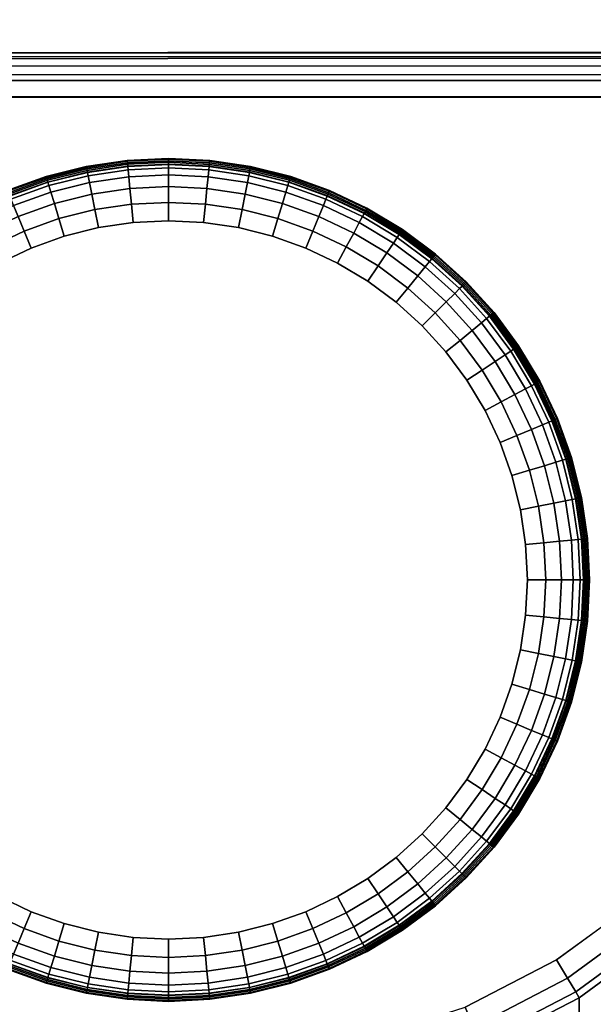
# Model space of a CAD drawing. Header units: inches. Extents: x -59 to 680, y -62 to 131.
# Tile 237 of 256: x 605.882 to 606.389, y 27.562 to 28.432. Entities that reach past the tile are written whole.
import ezdxf
from ezdxf.enums import TextEntityAlignment as Align

# ---------------------------------------------------------------- set-up
doc = ezdxf.new("R2010")
doc.units = ezdxf.units.IN
doc.header["$MEASUREMENT"] = 0
for name, color, linetype in [('A-FURN-3-COLLECTION-RUG-BOTTOM', 8, 'Continuous'), ('A-FURN-3-COLLECTION-RUG-SEC1', 9, 'Continuous'), ('A-FURN-3-COLLECTION-VOLAGE-TABLE-LEG', 253, 'Continuous'), ('A-FURN-3-COLLECTION-VOLAGE-TABLE-LEG-GLIDE', 251, 'Continuous'), ('A-FURN-3-COLLECTION-VOLAGE-TABLE-TOP-BOTTOM', 253, 'Continuous'), ('A-FURN-3-COLLECTION-VOLAGE-TABLE-TOP-EDGE', 252, 'Continuous'), ('A-FURN-3-COLLECTION-VOLAGE-TABLE-TOP-TOP', 253, 'Continuous'), ('A-FURN-HAWORTH-ATT', 7, 'Continuous')]:
    doc.layers.add(name, color=color, linetype=linetype)
doc.styles.get("Standard").update_dxf_attribs({"font": 'arial.ttf'})

# ---------------------------------------------------------------- blocks, each defined once
blk = doc.blocks.new('HCCS-VXTO-11-3D-3')
at = {"layer": 'A-FURN-3-COLLECTION-VOLAGE-TABLE-LEG'}
for points, invisible_edges in [([(22.3476, -8.53768, 0.1589), (22.3476, -7.29091, 0.1589), (22.49102, -7.28415, 0.15896), (22.491, -8.54399, 0.15901)], 1), ([(22.2053, -8.5228, 0.15864), (22.2053, -7.30579, 0.15864), (22.3476, -7.29091, 0.1589), (22.3476, -8.53768, 0.1589)], 5), ([(22.06407, -8.49987, 0.15824), (22.06408, -7.32873, 0.15824), (22.2053, -7.30579, 0.15864), (22.2053, -8.5228, 0.15864)], 5), ([(21.98581, -8.47773, 0.15785), (21.98117, -7.35209, 0.15783), (22.06408, -7.32873, 0.15824), (22.06407, -8.49987, 0.15824)], 5), ([(21.9125, -8.44248, 0.15724), (21.90423, -7.39085, 0.15715), (21.98117, -7.35209, 0.15783), (21.98581, -8.47773, 0.15785)], 5), ([(21.84635, -8.39516, 0.15641), (21.83557, -7.44289, 0.15624), (21.90423, -7.39085, 0.15715), (21.9125, -8.44248, 0.15724)], 5), ([(21.78197, -8.3309, 0.15529), (21.77581, -7.505, 0.15516), (21.83557, -7.44289, 0.15624), (21.84635, -8.39516, 0.15641)], 5), ([(21.72825, -8.2575, 0.15401), (21.72575, -7.57517, 0.15394), (21.77581, -7.505, 0.15516), (21.78197, -8.3309, 0.15529)], 5), ([(21.68645, -8.17672, 0.1526), (21.68645, -7.65187, 0.1526), (21.72575, -7.57517, 0.15394), (21.72825, -8.2575, 0.15401)], 5)]:
    blk.add_3dface(points, dxfattribs=dict(at, invisible_edges=invisible_edges))
blk.add_3dface([(22.52987, -8.5449, 6.98741), (22.53036, -8.54399, 0.19837), (22.5297, -7.28291, 0.19833), (22.52987, -7.28368, 6.98741)], dxfattribs=at)
at = {"layer": 'A-FURN-3-COLLECTION-VOLAGE-TABLE-LEG-GLIDE', "invisible_edges": 10}
for points in [[(22.34398, -7.76469, -0.00126), (22.3573, -7.79284, -0.00126), (21.77086, -7.79285, -0.00126), (21.78417, -7.76469, -0.00126)], [(22.3573, -7.79284, -0.00126), (22.36778, -7.82217, -0.00126), (21.76037, -7.82217, -0.00126), (21.77086, -7.79285, -0.00126)], [(22.36778, -7.82217, -0.00126), (22.37536, -7.85238, -0.00126), (21.7528, -7.85239, -0.00126), (21.76037, -7.82217, -0.00126)], [(22.37536, -7.85238, -0.00126), (22.37992, -7.88319, -0.00126), (21.74823, -7.8832, -0.00126), (21.7528, -7.85239, -0.00126)], [(22.37992, -7.88319, -0.00126), (22.38145, -7.91429, -0.00126), (21.7467, -7.9143, -0.00126), (21.74823, -7.8832, -0.00126)], [(22.38145, -7.91429, -0.00126), (22.37992, -7.9454, -0.00126), (21.74823, -7.94541, -0.00126), (21.7467, -7.9143, -0.00126)], [(22.37992, -7.9454, -0.00126), (22.37535, -7.97621, -0.00126), (21.7528, -7.97622, -0.00126), (21.74823, -7.94541, -0.00126)], [(22.37535, -7.97621, -0.00126), (22.36778, -8.00642, -0.00126), (21.76037, -8.00643, -0.00126), (21.7528, -7.97622, -0.00126)], [(22.36778, -8.00642, -0.00126), (22.35729, -8.03575, -0.00126), (21.77086, -8.03576, -0.00126), (21.76037, -8.00643, -0.00126)], [(22.35729, -8.03575, -0.00126), (22.34398, -8.0639, -0.00126), (21.78418, -8.06391, -0.00126), (21.77086, -8.03576, -0.00126)], [(22.34398, -8.0639, -0.00126), (22.32796, -8.09062, -0.00126), (21.80019, -8.09063, -0.00126), (21.78418, -8.06391, -0.00126)], [(22.32796, -8.09062, -0.00126), (22.30941, -8.11564, -0.00126), (21.81874, -8.11564, -0.00126), (21.80019, -8.09063, -0.00126)], [(22.30941, -8.11564, -0.00126), (22.2885, -8.13871, -0.00126), (21.83966, -8.13872, -0.00126), (21.81874, -8.11564, -0.00126)], [(22.2885, -8.13871, -0.00126), (22.26542, -8.15963, -0.00126), (21.86274, -8.15964, -0.00126), (21.83966, -8.13872, -0.00126)], [(22.26542, -8.15963, -0.00126), (22.2404, -8.17818, -0.00126), (21.88776, -8.17819, -0.00126), (21.86274, -8.15964, -0.00126)], [(22.2404, -8.17818, -0.00126), (22.21369, -8.1942, -0.00126), (21.91447, -8.1942, -0.00126), (21.88776, -8.17819, -0.00126)], [(22.21369, -8.1942, -0.00126), (22.18553, -8.20751, -0.00126), (21.94263, -8.20752, -0.00126), (21.91447, -8.1942, -0.00126)], [(22.18553, -8.20751, -0.00126), (22.15621, -8.21801, -0.00126), (21.97195, -8.21801, -0.00126), (21.94263, -8.20752, -0.00126)], [(22.15621, -8.21801, -0.00126), (22.126, -8.22557, -0.00126), (22.00216, -8.22558, -0.00126), (21.97195, -8.21801, -0.00126)], [(22.126, -8.22557, -0.00126), (22.09519, -8.23014, -0.00126), (22.03297, -8.23015, -0.00126), (22.00216, -8.22558, -0.00126)], [(22.09519, -8.23014, -0.00126), (22.06408, -8.23167, -0.00126), (22.06408, -8.23167, -0.00126), (22.03297, -8.23015, -0.00126)]]:
    blk.add_3dface(points, dxfattribs=at)
at = {"layer": 'A-FURN-3-COLLECTION-VOLAGE-TABLE-TOP-BOTTOM', "invisible_edges": 10}
blk.add_3dface([(23.26671, -10.22039, 8.62413), (19.39614, -10.52459, 8.62413), (19.39614, 10.52459, 8.62413), (23.26671, 10.22039, 8.62413)], dxfattribs=at)
at = {"layer": 'A-FURN-3-COLLECTION-VOLAGE-TABLE-TOP-TOP', "invisible_edges": 10}
blk.add_3dface([(23.42813, 12.10325, 9.41153), (19.53071, 12.40955, 9.41153), (19.53071, -12.40955, 9.41153), (23.42813, -12.10325, 9.41153)], dxfattribs=at)
at = {"layer": 'A-FURN-HAWORTH-ATT', "flags": 1}
for tag, p in [('HAWMC', (0, 0)), ('HAWPN', (0, -0.16667)), ('HAWSN', (0, -0.33333))]:
    blk.add_attdef(tag, text='', height=0.1, dxfattribs=at).set_placement(p, align=Align.TOP_CENTER)
at = {"layer": 'A-FURN-3-COLLECTION-VOLAGE-TABLE-LEG'}
mesh = blk.add_polymesh((2, 36), dxfattribs=at)
for k, corner in enumerate([(22.4905, -7.28368, 7.02677), (22.4905, -8.5449, 7.02677), (22.4905, -8.55971, 7.02331), (22.4905, -8.57242, 7.01513), (22.4905, -8.58038, 7.00228), (22.4905, -8.58358, 6.98741), (21.03275, -8.58359, 6.45526), (21.01357, -8.57849, 6.29498), (20.99448, -8.56323, 6.13535), (20.97553, -8.53785, 5.97699), (20.96545, -8.51385, 5.89274), (20.95601, -8.47566, 5.81384), (20.94749, -8.42438, 5.74261), (20.93932, -8.35585, 5.67436), (20.93251, -8.27756, 5.61738), (20.9272, -8.19139, 5.57301), (20.9235, -8.10182, 5.54212), (20.92126, -8.0089, 5.52336), (20.9205, -7.9143, 5.51706), (20.92126, -7.81969, 5.52336), (20.9235, -7.72678, 5.54212), (20.9272, -7.63721, 5.57301), (20.93251, -7.55104, 5.61738), (20.93932, -7.47275, 5.67436), (20.94749, -7.40421, 5.74261), (20.95601, -7.35294, 5.81384), (20.96545, -7.31474, 5.89274), (20.97553, -7.29075, 5.97699), (20.99448, -7.26537, 6.13535), (21.01357, -7.2501, 6.29498), (21.03275, -7.24501, 6.45526), (22.4905, -7.245, 6.98741), (22.4905, -7.2482, 7.00228), (22.4905, -7.25616, 7.01513), (22.4905, -7.26886, 7.02331), (22.4905, -7.28368, 7.02677), (15.28858, -7.28369, 7.02677), (15.28858, -8.54491, 7.02677), (15.28871, -8.55972, 7.0233), (15.28882, -8.57242, 7.01513), (15.28889, -8.58038, 7.00228), (15.28891, -8.58359, 6.98741), (15.28865, -8.58359, 6.50452), (15.28858, -8.57919, 6.35483), (15.28835, -8.56601, 6.20565), (15.28898, -8.53785, 6.02374), (15.28858, -8.51385, 5.93903), (15.28858, -8.47564, 5.85971), (15.28858, -8.42438, 5.78814), (15.28858, -8.35579, 5.71956), (15.28858, -8.2775, 5.66228), (15.28858, -8.19139, 5.61764), (15.28858, -8.10181, 5.58658), (15.28858, -8.0089, 5.56773), (15.28858, -7.9143, 5.5614), (15.28858, -7.8197, 5.56773), (15.28858, -7.72679, 5.58658), (15.28858, -7.63721, 5.61764), (15.28858, -7.55109, 5.66228), (15.28858, -7.47281, 5.71955), (15.28858, -7.40421, 5.78814), (15.28857, -7.35302, 5.85975), (15.28858, -7.31482, 5.93906), (15.28898, -7.29075, 6.02374), (15.28835, -7.26258, 6.20565), (15.28858, -7.24941, 6.35483), (15.28865, -7.24501, 6.50452), (15.28891, -7.24501, 6.98741), (15.28889, -7.24822, 7.00228), (15.28882, -7.25617, 7.01513), (15.28871, -7.26888, 7.0233), (15.28858, -7.28369, 7.02677)]):
    mesh.set_mesh_vertex(divmod(k, 36), corner)
mesh = blk.add_polymesh((5, 10), dxfattribs=at)
for k, corner in enumerate([(22.4905, -8.58358, 6.98741), (22.50538, -8.58038, 6.98741), (22.51823, -8.57242, 6.98741), (22.5264, -8.55972, 6.98741), (22.52987, -8.5449, 6.98741), (22.52987, -7.28368, 6.98741), (22.5264, -7.26886, 6.98741), (22.51823, -7.25616, 6.98741), (22.50538, -7.2482, 6.98741), (22.4905, -7.245, 6.98741), (22.4905, -8.58038, 7.00228), (22.50408, -8.57743, 7.00227), (22.51576, -8.57012, 7.00225), (22.52313, -8.55846, 7.00223), (22.52613, -8.5449, 7.0022), (22.52651, -7.28349, 7.00236), (22.52341, -7.26986, 7.00238), (22.51601, -7.25813, 7.00242), (22.50422, -7.25085, 7.0024), (22.4905, -7.2482, 7.00228), (22.4905, -8.57242, 7.01513), (22.50102, -8.57013, 7.01512), (22.51007, -8.56445, 7.01511), (22.51576, -8.55541, 7.01508), (22.51806, -8.5449, 7.01504), (22.51831, -7.2834, 7.01517), (22.51591, -7.27289, 7.0152), (22.51018, -7.26385, 7.01524), (22.50108, -7.25822, 7.01523), (22.4905, -7.25616, 7.01513), (22.4905, -8.55971, 7.02331), (22.49616, -8.55848, 7.02331), (22.50104, -8.55542, 7.02331), (22.5041, -8.55056, 7.02331), (22.50535, -8.5449, 7.02331), (22.50542, -7.28348, 7.02326), (22.50411, -7.27786, 7.02327), (22.50103, -7.27304, 7.02326), (22.49616, -7.27002, 7.02327), (22.4905, -7.26886, 7.02331), (22.4905, -8.5449, 7.02677), (22.4905, -8.5449, 7.02677), (22.4905, -8.5449, 7.02677), (22.4905, -8.5449, 7.02677), (22.4905, -8.5449, 7.02677), (22.4905, -7.28368, 7.02677), (22.4905, -7.28368, 7.02677), (22.4905, -7.28368, 7.02677), (22.4905, -7.28368, 7.02677), (22.4905, -7.28368, 7.02677)]):
    mesh.set_mesh_vertex(divmod(k, 10), corner)
mesh = blk.add_polymesh((2, 4), dxfattribs=at)
for k, corner in enumerate([(22.49102, -7.28415, 0.15896), (22.51038, -7.28335, 0.1645), (22.52451, -7.28302, 0.17886), (22.5297, -7.28291, 0.19833), (22.491, -8.54399, 0.15901), (22.51068, -8.54425, 0.16429), (22.52508, -8.54425, 0.17869), (22.53036, -8.54399, 0.19837)]):
    mesh.set_mesh_vertex(divmod(k, 4), corner)
mesh = blk.add_polymesh((5, 9), dxfattribs=at)
for k, corner in enumerate([(21.39168, -8.27756, 5.14806), (21.347, -8.19139, 5.14806), (21.31588, -8.10182, 5.14806), (21.29699, -8.0089, 5.14806), (21.29065, -7.9143, 5.14806), (21.29699, -7.81969, 5.14806), (21.31588, -7.72678, 5.14806), (21.347, -7.63721, 5.14806), (21.39168, -7.55104, 5.14806), (21.69484, -8.27755, 0.19133), (21.65026, -8.19139, 0.18975), (21.62163, -8.10104, 0.18792), (21.60042, -8.00871, 0.18657), (21.59297, -7.9143, 0.18609), (21.60042, -7.81989, 0.18657), (21.62163, -7.72756, 0.18792), (21.65026, -7.63721, 0.18975), (21.69252, -7.55483, 0.19126), (21.69997, -8.27454, 0.17262), (21.65584, -8.18935, 0.17109), (21.62759, -8.09966, 0.16933), (21.60671, -8.00802, 0.16799), (21.59946, -7.91434, 0.16752), (21.60689, -7.82068, 0.16798), (21.62789, -7.72907, 0.16932), (21.65619, -7.63939, 0.17112), (21.69787, -7.55826, 0.17257), (21.71211, -8.26707, 0.15906), (21.66899, -8.18402, 0.1576), (21.64135, -8.09605, 0.15583), (21.62095, -8.00616, 0.15446), (21.61381, -7.9143, 0.1539), (21.62098, -7.82244, 0.15425), (21.64141, -7.73256, 0.15549), (21.66899, -7.64456, 0.1572), (21.70952, -7.56598, 0.15861), (21.72825, -8.2575, 0.15401), (21.68645, -8.17672, 0.1526), (21.65919, -8.09113, 0.15086), (21.63912, -8.00368, 0.14958), (21.6321, -7.91427, 0.14913), (21.63918, -7.82486, 0.14958), (21.65931, -7.73743, 0.15086), (21.68645, -7.65187, 0.1526), (21.72575, -7.57517, 0.15394)]):
    mesh.set_mesh_vertex(divmod(k, 9), corner)
mesh = blk.add_polymesh((5, 9), dxfattribs=at)
for k, corner in enumerate([(22.23554, -8.58359, 5.14806), (22.07412, -8.57849, 5.14806), (21.91334, -8.56323, 5.14806), (21.75385, -8.53785, 5.14806), (21.66901, -8.51385, 5.14806), (21.58954, -8.47566, 5.14806), (21.51781, -8.42438, 5.14806), (21.44907, -8.35584, 5.14806), (21.39168, -8.27756, 5.14806), (22.48977, -8.58313, 0.19833), (22.34462, -8.57624, 0.19808), (22.2001, -8.56113, 0.19768), (22.05666, -8.53785, 0.19715), (21.97187, -8.51386, 0.19636), (21.89247, -8.47566, 0.19537), (21.8208, -8.42438, 0.19421), (21.75214, -8.35584, 0.19283), (21.69484, -8.27755, 0.19133), (22.48988, -8.57795, 0.17887), (22.34511, -8.57104, 0.17867), (22.20079, -8.55589, 0.17834), (22.05773, -8.53264, 0.17785), (21.97413, -8.5088, 0.17721), (21.89539, -8.47077, 0.17639), (21.82466, -8.4202, 0.17535), (21.75685, -8.35234, 0.17404), (21.69997, -8.27454, 0.17262), (22.49015, -8.56383, 0.16451), (22.34625, -8.55695, 0.16437), (22.20263, -8.54188, 0.16409), (22.06043, -8.51879, 0.16366), (21.97942, -8.49559, 0.16319), (21.90259, -8.45849, 0.1625), (21.83395, -8.40957, 0.1616), (21.76787, -8.34333, 0.16041), (21.71211, -8.26707, 0.15906), (22.491, -8.54399, 0.15901), (22.3476, -8.53768, 0.1589), (22.2053, -8.5228, 0.15864), (22.06407, -8.49987, 0.15824), (21.98581, -8.47773, 0.15785), (21.9125, -8.44248, 0.15724), (21.84635, -8.39516, 0.15641), (21.78197, -8.3309, 0.15529), (21.72825, -8.2575, 0.15401)]):
    mesh.set_mesh_vertex(divmod(k, 9), corner)
mesh = blk.add_polymesh((9, 9), dxfattribs=at)
for k, corner in enumerate([(21.03275, -8.58359, 6.45526), (21.01357, -8.57849, 6.29498), (20.99448, -8.56323, 6.13535), (20.97553, -8.53785, 5.97699), (20.96545, -8.51385, 5.89274), (20.95601, -8.47566, 5.81384), (20.94749, -8.42438, 5.74261), (20.93932, -8.35584, 5.67436), (20.93251, -8.27756, 5.61738), (21.27058, -8.58359, 6.40711), (21.224, -8.57849, 6.25447), (21.17413, -8.56323, 6.09852), (21.1258, -8.53785, 5.93905), (21.10099, -8.51319, 5.85899), (21.07748, -8.47589, 5.78362), (21.05665, -8.42438, 5.71629), (21.03704, -8.35476, 5.65221), (21.01964, -8.27735, 5.59711), (21.49712, -8.58359, 6.32129), (21.42532, -8.57849, 6.18203), (21.34467, -8.56323, 6.03189), (21.27222, -8.53785, 5.88853), (21.23314, -8.51263, 5.81401), (21.19593, -8.47617, 5.7434), (21.16313, -8.42438, 5.68082), (21.13248, -8.3539, 5.62189), (21.10473, -8.27732, 5.56964), (21.7026, -8.58359, 6.19267), (21.60858, -8.57849, 6.07143), (21.49908, -8.56323, 5.93323), (21.40792, -8.53785, 5.81423), (21.35574, -8.51226, 5.74759), (21.30588, -8.47641, 5.68405), (21.26202, -8.42438, 5.62804), (21.22127, -8.35334, 5.57585), (21.18393, -8.27737, 5.52838), (21.88235, -8.58359, 6.03004), (21.76842, -8.57849, 5.9291), (21.63495, -8.56323, 5.81028), (21.52478, -8.53785, 5.71284), (21.46138, -8.51212, 5.65658), (21.40076, -8.47648, 5.60275), (21.34747, -8.42438, 5.55548), (21.298, -8.3531, 5.5117), (21.25257, -8.27738, 5.47125), (22.02949, -8.58359, 5.83741), (21.89793, -8.57849, 5.75871), (21.74773, -8.56323, 5.66585), (21.61862, -8.53785, 5.58983), (21.54627, -8.51221, 5.54596), (21.47723, -8.47643, 5.50393), (21.41642, -8.42438, 5.46709), (21.35978, -8.35323, 5.43303), (21.30819, -8.27736, 5.40137), (22.1406, -8.58359, 5.62196), (21.99393, -8.57849, 5.5674), (21.835, -8.56323, 5.50473), (21.68424, -8.53785, 5.44972), (21.60564, -8.51257, 5.4198), (21.53105, -8.4762, 5.39117), (21.46504, -8.42438, 5.36608), (21.40298, -8.35377, 5.34283), (21.3477, -8.27731, 5.32128), (22.20731, -8.58359, 5.38906), (22.05036, -8.57849, 5.36102), (21.88928, -8.56323, 5.32987), (21.72545, -8.53785, 5.30042), (21.64304, -8.51315, 5.2853), (21.56536, -8.47591, 5.27087), (21.49605, -8.42438, 5.25823), (21.43018, -8.35469, 5.24646), (21.37331, -8.27734, 5.23562), (22.23554, -8.58359, 5.14806), (22.07412, -8.57849, 5.14806), (21.91334, -8.56323, 5.14806), (21.75385, -8.53785, 5.14806), (21.66901, -8.51385, 5.14806), (21.58954, -8.47566, 5.14806), (21.51781, -8.42438, 5.14806), (21.44907, -8.35584, 5.14806), (21.39168, -8.27756, 5.14806)]):
    mesh.set_mesh_vertex(divmod(k, 9), corner)
at = {"layer": 'A-FURN-3-COLLECTION-VOLAGE-TABLE-LEG-GLIDE'}
mesh = blk.add_polymesh((9, 3), dxfattribs=at)
for k, corner in enumerate([(21.69246, -7.9143, 0.08907), (21.69167, -7.9143, 0.13258), (21.69646, -7.91431, 0.15406), (21.69425, -7.87788, 0.08907), (21.69347, -7.8778, 0.13258), (21.69823, -7.87828, 0.15406), (21.6996, -7.84181, 0.08907), (21.69883, -7.84165, 0.13258), (21.70352, -7.84259, 0.15406), (21.70846, -7.80643, 0.08907), (21.70771, -7.8062, 0.13258), (21.71229, -7.80759, 0.15406), (21.72075, -7.77209, 0.08907), (21.72002, -7.77179, 0.13258), (21.72444, -7.77363, 0.15406), (21.73634, -7.73913, 0.08907), (21.73564, -7.73875, 0.13258), (21.73986, -7.74101, 0.15406), (21.75509, -7.70785, 0.08907), (21.75443, -7.70741, 0.13258), (21.75841, -7.71007, 0.15406), (21.77681, -7.67856, 0.08907), (21.7762, -7.67805, 0.13258), (21.7799, -7.68109, 0.15406), (21.8013, -7.65153, 0.08907), (21.80074, -7.65097, 0.13258), (21.80413, -7.65436, 0.15406)]):
    mesh.set_mesh_vertex(divmod(k, 3), corner)
mesh = blk.add_polymesh((9, 9), dxfattribs=at)
for k, corner in enumerate([(21.7467, -7.9143, -0.00126), (21.73052, -7.91432), (21.71664, -7.9143, 0.00379), (21.70611, -7.91431, 0.00861), (21.7001, -7.91431, 0.01298), (21.69701, -7.91429, 0.01796), (21.69515, -7.91428, 0.02459), (21.69389, -7.91428, 0.04444), (21.69246, -7.9143, 0.08907), (21.74823, -7.8832, -0.00126), (21.73213, -7.88162), (21.71831, -7.88024, 0.00379), (21.70783, -7.87922, 0.00861), (21.70185, -7.87863, 0.01298), (21.69878, -7.87831, 0.01796), (21.69693, -7.87812, 0.02459), (21.69567, -7.878, 0.04444), (21.69425, -7.87788, 0.08907), (21.7528, -7.85239, -0.00126), (21.73693, -7.84924), (21.72331, -7.84652, 0.00379), (21.71299, -7.84447, 0.00861), (21.70709, -7.8433, 0.01298), (21.70406, -7.84268, 0.01796), (21.70224, -7.84231, 0.02459), (21.701, -7.84206, 0.04444), (21.6996, -7.84181, 0.08907), (21.76037, -7.82217, -0.00126), (21.74488, -7.81749), (21.7316, -7.81344, 0.00379), (21.72152, -7.81039, 0.00861), (21.71577, -7.80865, 0.01298), (21.71282, -7.80774, 0.01796), (21.71104, -7.80719, 0.02459), (21.70983, -7.80682, 0.04444), (21.70846, -7.80643, 0.08907), (21.77086, -7.79285, -0.00126), (21.7559, -7.78667), (21.74308, -7.78134, 0.00379), (21.73336, -7.77732, 0.00861), (21.7278, -7.77502, 0.01298), (21.72495, -7.77382, 0.01796), (21.72324, -7.7731, 0.02459), (21.72207, -7.77262, 0.04444), (21.72075, -7.77209, 0.08907), (21.78417, -7.76469, -0.00126), (21.7699, -7.75708), (21.75766, -7.75052, 0.00379), (21.74838, -7.74556, 0.00861), (21.74307, -7.74273, 0.01298), (21.74036, -7.74126, 0.01796), (21.73872, -7.74037, 0.02459), (21.7376, -7.73978, 0.04444), (21.73634, -7.73913, 0.08907), (21.80019, -7.73798, -0.00126), (21.78673, -7.729), (21.77519, -7.72127, 0.00379), (21.76644, -7.71543, 0.00861), (21.76144, -7.71209, 0.01298), (21.75888, -7.71036, 0.01796), (21.75734, -7.70932, 0.02459), (21.75628, -7.70862, 0.04444), (21.75509, -7.70785, 0.08907), (21.81874, -7.71296, -0.00126), (21.80622, -7.70271), (21.7955, -7.69388, 0.00379), (21.78736, -7.68722, 0.00861), (21.78271, -7.6834, 0.01298), (21.78033, -7.68143, 0.01796), (21.7789, -7.68024, 0.02459), (21.77792, -7.67944, 0.04444), (21.77681, -7.67856, 0.08907), (21.83965, -7.68988, -0.00126), (21.8282, -7.67845), (21.8184, -7.66862, 0.00379), (21.81095, -7.66119, 0.00861), (21.8067, -7.65693, 0.01298), (21.80453, -7.65474, 0.01796), (21.80322, -7.65341, 0.02459), (21.80232, -7.65252, 0.04444), (21.8013, -7.65153, 0.08907)]):
    mesh.set_mesh_vertex(divmod(k, 9), corner)
mesh = blk.add_polymesh((9, 9), dxfattribs=at)
for k, corner in enumerate([(22.2885, -7.68988, -0.00126), (22.29991, -7.67846, 0), (22.30977, -7.66861, 0.00379), (22.3172, -7.66117, 0.00861), (22.32143, -7.65694, 0.01298), (22.32363, -7.65474, 0.01796), (22.32494, -7.65344, 0.02459), (22.32586, -7.65252, 0.04444), (22.32683, -7.65154, 0.08907), (22.30941, -7.71295, -0.00126), (22.32189, -7.70271, 0), (22.33267, -7.69387, 0.00379), (22.34079, -7.6872, 0.00861), (22.34542, -7.68341, 0.01298), (22.34782, -7.68143, 0.01796), (22.34925, -7.68026, 0.02459), (22.35026, -7.67944, 0.04444), (22.35132, -7.67856, 0.08907), (22.32797, -7.73797, -0.00126), (22.34139, -7.729, 0), (22.35298, -7.72126, 0.00379), (22.36172, -7.71542, 0.00861), (22.36669, -7.7121, 0.01298), (22.36928, -7.71037, 0.01796), (22.37082, -7.70934, 0.02459), (22.3719, -7.70862, 0.04444), (22.37305, -7.70785, 0.08907), (22.34398, -7.76469, -0.00126), (22.35822, -7.75708, 0), (22.37051, -7.75051, 0.00379), (22.37978, -7.74555, 0.00861), (22.38506, -7.74273, 0.01298), (22.3878, -7.74127, 0.01796), (22.38943, -7.74039, 0.02459), (22.39058, -7.73978, 0.04444), (22.39179, -7.73913, 0.08907), (22.3573, -7.79284, -0.00126), (22.37221, -7.78666, 0), (22.38509, -7.78133, 0.00379), (22.3948, -7.77731, 0.00861), (22.40033, -7.77502, 0.01298), (22.4032, -7.77383, 0.01796), (22.40491, -7.77312, 0.02459), (22.40611, -7.77262, 0.04444), (22.40738, -7.7721, 0.08907), (22.36778, -7.82217, -0.00126), (22.38326, -7.81746), (22.39655, -7.81344, 0.00379), (22.40662, -7.81038, 0.00861), (22.41238, -7.80864, 0.01298), (22.41534, -7.80775, 0.01796), (22.41712, -7.80722, 0.02459), (22.41833, -7.80685, 0.04444), (22.41968, -7.80642, 0.08907), (22.37536, -7.85238, -0.00126), (22.39119, -7.84923, 0), (22.40486, -7.84651, 0.00379), (22.41517, -7.84446, 0.00861), (22.42104, -7.84329, 0.01298), (22.42409, -7.84269, 0.01796), (22.4259, -7.84233, 0.02459), (22.42718, -7.84207, 0.04444), (22.42853, -7.8418, 0.08907), (22.37992, -7.88319, -0.00126), (22.39602, -7.88159), (22.40984, -7.88024, 0.00379), (22.42031, -7.8792, 0.00861), (22.4263, -7.87862, 0.01298), (22.42937, -7.87833, 0.01796), (22.43123, -7.87816, 0.02459), (22.43248, -7.87803, 0.04444), (22.4339, -7.87787, 0.08907), (22.38145, -7.91429, -0.00126), (22.39763, -7.91428), (22.41151, -7.9143, 0.00379), (22.42204, -7.91429, 0.00861), (22.42805, -7.91429, 0.01298), (22.43114, -7.9143, 0.01796), (22.433, -7.91432, 0.02459), (22.43426, -7.91431, 0.04444), (22.43569, -7.91429, 0.08907)]):
    mesh.set_mesh_vertex(divmod(k, 9), corner)
mesh = blk.add_polymesh((9, 3), dxfattribs=at)
for k, corner in enumerate([(22.32683, -7.65154, 0.08907), (22.32739, -7.65098, 0.13258), (22.32402, -7.65435, 0.15406), (22.35132, -7.67856, 0.08907), (22.35193, -7.67806, 0.13258), (22.34825, -7.68108, 0.15406), (22.37305, -7.70785, 0.08907), (22.3737, -7.70741, 0.13258), (22.36974, -7.71006, 0.15406), (22.39179, -7.73913, 0.08907), (22.39249, -7.73876, 0.13258), (22.38829, -7.741, 0.15406), (22.40738, -7.7721, 0.08907), (22.40811, -7.77179, 0.13258), (22.40371, -7.77362, 0.15406), (22.41968, -7.80642, 0.08907), (22.42044, -7.80619, 0.13258), (22.41586, -7.80758, 0.15406), (22.42853, -7.8418, 0.08907), (22.4293, -7.84165, 0.13258), (22.42463, -7.84258, 0.15406), (22.4339, -7.87787, 0.08907), (22.43468, -7.87779, 0.13258), (22.42992, -7.87826, 0.15406), (22.43569, -7.91429, 0.08907), (22.43648, -7.91429, 0.13258), (22.43169, -7.91429, 0.15406)]):
    mesh.set_mesh_vertex(divmod(k, 3), corner)
mesh = blk.add_polymesh((9, 3), dxfattribs=at)
for k, corner in enumerate([(21.80131, -8.17707, 0.08907), (21.80075, -8.17763, 0.13258), (21.80414, -8.17425, 0.15406), (21.77682, -8.15005, 0.08907), (21.77621, -8.15055, 0.13258), (21.77991, -8.14752, 0.15406), (21.75509, -8.12076, 0.08907), (21.75444, -8.1212, 0.13258), (21.75842, -8.11854, 0.15406), (21.73635, -8.08948, 0.08907), (21.73565, -8.08985, 0.13258), (21.73987, -8.0876, 0.15406), (21.72075, -8.05651, 0.08907), (21.72002, -8.05682, 0.13258), (21.72445, -8.05499, 0.15406), (21.70847, -8.02218, 0.08907), (21.70771, -8.02241, 0.13258), (21.71229, -8.02102, 0.15406), (21.6996, -7.9868, 0.08907), (21.69883, -7.98696, 0.13258), (21.70353, -7.98603, 0.15406), (21.69425, -7.95073, 0.08907), (21.69347, -7.95081, 0.13258), (21.69823, -7.95034, 0.15406), (21.69246, -7.9143, 0.08907), (21.69167, -7.9143, 0.13258), (21.69646, -7.91431, 0.15406)]):
    mesh.set_mesh_vertex(divmod(k, 3), corner)
mesh = blk.add_polymesh((9, 9), dxfattribs=at)
for k, corner in enumerate([(21.83966, -8.13872, -0.00126), (21.82823, -8.15017), (21.8184, -8.15997, 0.00379), (21.81096, -8.16742, 0.00861), (21.80671, -8.17167, 0.01298), (21.80452, -8.17385, 0.01796), (21.80319, -8.17515, 0.02459), (21.8023, -8.17605, 0.04444), (21.80131, -8.17707, 0.08907), (21.81874, -8.11564, -0.00126), (21.80625, -8.12592), (21.7955, -8.13471, 0.00379), (21.78737, -8.14139, 0.00861), (21.78272, -8.14521, 0.01298), (21.78033, -8.14716, 0.01796), (21.77888, -8.14833, 0.02459), (21.77791, -8.14913, 0.04444), (21.77682, -8.15005, 0.08907), (21.80019, -8.09063, -0.00126), (21.78674, -8.09963), (21.77519, -8.10732, 0.00379), (21.76644, -8.11318, 0.00861), (21.76144, -8.11652, 0.01298), (21.75887, -8.11822, 0.01796), (21.75731, -8.11925, 0.02459), (21.75627, -8.11995, 0.04444), (21.75509, -8.12076, 0.08907), (21.78418, -8.06391, -0.00126), (21.76991, -8.07155), (21.75766, -8.07808, 0.00379), (21.74838, -8.08305, 0.00861), (21.74308, -8.08588, 0.01298), (21.74035, -8.08733, 0.01796), (21.7387, -8.08819, 0.02459), (21.73759, -8.08879, 0.04444), (21.73635, -8.08948, 0.08907), (21.77086, -8.03576, -0.00126), (21.75592, -8.04196), (21.74308, -8.04726, 0.00379), (21.73336, -8.05129, 0.00861), (21.72781, -8.05359, 0.01298), (21.72495, -8.05476, 0.01796), (21.72322, -8.05546, 0.02459), (21.72206, -8.05595, 0.04444), (21.72075, -8.05651, 0.08907), (21.76037, -8.00643, -0.00126), (21.74489, -8.01114), (21.7316, -8.01515, 0.00379), (21.72153, -8.01822, 0.00861), (21.71577, -8.01996, 0.01298), (21.71281, -8.02085, 0.01796), (21.71103, -8.02137, 0.02459), (21.70982, -8.02174, 0.04444), (21.70847, -8.02218, 0.08907), (21.7528, -7.97622, -0.00126), (21.73693, -7.97939), (21.72331, -7.98208, 0.00379), (21.71299, -7.98414, 0.00861), (21.70709, -7.98531, 0.01298), (21.70406, -7.9859, 0.01796), (21.70223, -7.98625, 0.02459), (21.701, -7.9865, 0.04444), (21.6996, -7.9868, 0.08907), (21.74823, -7.94541, -0.00126), (21.73213, -7.94701), (21.71831, -7.94835, 0.00379), (21.70784, -7.94939, 0.00861), (21.70185, -7.94998, 0.01298), (21.69878, -7.95027, 0.01796), (21.69692, -7.95044, 0.02459), (21.69567, -7.95057, 0.04444), (21.69425, -7.95073, 0.08907), (21.7467, -7.9143, -0.00126), (21.73052, -7.91432), (21.71664, -7.9143, 0.00379), (21.70611, -7.91431, 0.00861), (21.7001, -7.91431, 0.01298), (21.69701, -7.91429, 0.01796), (21.69515, -7.91428, 0.02459), (21.69389, -7.91428, 0.04444), (21.69246, -7.9143, 0.08907)]):
    mesh.set_mesh_vertex(divmod(k, 9), corner)
mesh = blk.add_polymesh((9, 9), dxfattribs=at)
for k, corner in enumerate([(22.38145, -7.91429, -0.00126), (22.39763, -7.91428), (22.41151, -7.9143, 0.00379), (22.42204, -7.91429, 0.00861), (22.42805, -7.91429, 0.01298), (22.43114, -7.9143, 0.01796), (22.433, -7.91432, 0.02459), (22.43426, -7.91431, 0.04444), (22.43569, -7.91429, 0.08907), (22.37992, -7.9454, -0.00126), (22.39602, -7.94698), (22.40984, -7.94835, 0.00379), (22.42032, -7.94938, 0.00861), (22.4263, -7.94997, 0.01298), (22.42937, -7.95028, 0.01796), (22.43122, -7.95048, 0.02459), (22.43248, -7.9506, 0.04444), (22.4339, -7.95072, 0.08907), (22.37535, -7.97621, -0.00126), (22.39122, -7.97936), (22.40484, -7.98208, 0.00379), (22.41516, -7.98413, 0.00861), (22.42106, -7.9853, 0.01298), (22.42409, -7.98592, 0.01796), (22.42591, -7.98629, 0.02459), (22.42715, -7.98653, 0.04444), (22.42855, -7.98679, 0.08907), (22.36778, -8.00642, -0.00126), (22.38327, -8.01111), (22.39655, -8.01516, 0.00379), (22.40663, -8.0182, 0.00861), (22.41238, -8.01995, 0.01298), (22.41533, -8.02086, 0.01796), (22.41711, -8.02141, 0.02459), (22.41832, -8.02177, 0.04444), (22.41969, -8.02217, 0.08907), (22.35729, -8.03575, -0.00126), (22.37225, -8.04193), (22.38507, -8.04726, 0.00379), (22.39479, -8.05128, 0.00861), (22.40035, -8.05358, 0.01298), (22.4032, -8.05477, 0.01796), (22.40491, -8.0555, 0.02459), (22.40608, -8.05598, 0.04444), (22.4074, -8.0565, 0.08907), (22.34398, -8.0639, -0.00126), (22.35825, -8.07152), (22.37049, -8.07808, 0.00379), (22.37977, -8.08303, 0.00861), (22.38508, -8.08587, 0.01298), (22.38779, -8.08734, 0.01796), (22.38943, -8.08823, 0.02459), (22.39055, -8.08882, 0.04444), (22.39181, -8.08947, 0.08907), (22.32796, -8.09062, -0.00126), (22.34142, -8.0996), (22.35296, -8.10733, 0.00379), (22.36172, -8.11317, 0.00861), (22.36671, -8.11651, 0.01298), (22.36927, -8.11823, 0.01796), (22.37081, -8.11928, 0.02459), (22.37187, -8.11998, 0.04444), (22.37306, -8.12075, 0.08907), (22.30941, -8.11564, -0.00126), (22.32193, -8.12589), (22.33265, -8.13471, 0.00379), (22.34079, -8.14138, 0.00861), (22.34544, -8.1452, 0.01298), (22.34782, -8.14717, 0.01796), (22.34925, -8.14836, 0.02459), (22.35023, -8.14916, 0.04444), (22.35134, -8.15004, 0.08907), (22.2885, -8.13871, -0.00126), (22.29995, -8.15014), (22.30975, -8.15998, 0.00379), (22.3172, -8.16741, 0.00861), (22.32145, -8.17166, 0.01298), (22.32362, -8.17386, 0.01796), (22.32493, -8.17518, 0.02459), (22.32583, -8.17607, 0.04444), (22.32685, -8.17706, 0.08907)]):
    mesh.set_mesh_vertex(divmod(k, 9), corner)
mesh = blk.add_polymesh((9, 3), dxfattribs=at)
for k, corner in enumerate([(22.43569, -7.91429, 0.08907), (22.43648, -7.91429, 0.13258), (22.43169, -7.91429, 0.15406), (22.4339, -7.95072, 0.08907), (22.43469, -7.9508, 0.13258), (22.42992, -7.95032, 0.15406), (22.42855, -7.98679, 0.08907), (22.42932, -7.98695, 0.13258), (22.42463, -7.98601, 0.15406), (22.41969, -8.02217, 0.08907), (22.42044, -8.0224, 0.13258), (22.41586, -8.021, 0.15406), (22.4074, -8.0565, 0.08907), (22.40813, -8.05681, 0.13258), (22.40371, -8.05497, 0.15406), (22.39181, -8.08947, 0.08907), (22.39251, -8.08984, 0.13258), (22.38829, -8.08758, 0.15406), (22.37306, -8.12075, 0.08907), (22.37372, -8.12119, 0.13258), (22.36974, -8.11853, 0.15406), (22.35134, -8.15004, 0.08907), (22.35195, -8.15054, 0.13258), (22.34825, -8.1475, 0.15406), (22.32685, -8.17706, 0.08907), (22.32741, -8.17762, 0.13258), (22.32403, -8.17424, 0.15406)]):
    mesh.set_mesh_vertex(divmod(k, 3), corner)
mesh = blk.add_polymesh((9, 9), dxfattribs=at)
for k, corner in enumerate([(22.06408, -8.23167, -0.00126), (22.06409, -8.24785), (22.06407, -8.26174, 0.00379), (22.06408, -8.27226, 0.00861), (22.06408, -8.27827, 0.01298), (22.06407, -8.28136, 0.01796), (22.06405, -8.28322, 0.02459), (22.06406, -8.28449, 0.04444), (22.06408, -8.28591, 0.08907), (22.03297, -8.23015, -0.00126), (22.0314, -8.24625), (22.03002, -8.26007, 0.00379), (22.029, -8.27054, 0.00861), (22.02841, -8.27652, 0.01298), (22.02809, -8.2796, 0.01796), (22.02789, -8.28145, 0.02459), (22.02778, -8.2827, 0.04444), (22.02766, -8.28412, 0.08907), (22.00216, -8.22558, -0.00126), (21.99902, -8.24145), (21.99629, -8.25506, 0.00379), (21.99425, -8.26539, 0.00861), (21.99307, -8.27128, 0.01298), (21.99246, -8.27431, 0.01796), (21.99208, -8.27613, 0.02459), (21.99184, -8.27737, 0.04444), (21.99158, -8.27877, 0.08907), (21.97195, -8.21801, -0.00126), (21.96727, -8.23349), (21.96322, -8.24678, 0.00379), (21.96017, -8.25685, 0.00861), (21.95843, -8.2626, 0.01298), (21.95752, -8.26556, 0.01796), (21.95696, -8.26733, 0.02459), (21.9566, -8.26854, 0.04444), (21.95621, -8.26991, 0.08907), (21.94263, -8.20752, -0.00126), (21.93645, -8.22247), (21.93111, -8.23529, 0.00379), (21.9271, -8.24502, 0.00861), (21.92479, -8.25057, 0.01298), (21.9236, -8.25342, 0.01796), (21.92287, -8.25513, 0.02459), (21.9224, -8.2563, 0.04444), (21.92187, -8.25763, 0.08907), (21.91447, -8.1942, -0.00126), (21.90685, -8.20847), (21.90029, -8.22071, 0.00379), (21.89534, -8.23, 0.00861), (21.8925, -8.2353, 0.01298), (21.89104, -8.23802, 0.01796), (21.89015, -8.23965, 0.02459), (21.88956, -8.24077, 0.04444), (21.8889, -8.24203, 0.08907), (21.88776, -8.17819, -0.00126), (21.87878, -8.19165), (21.87105, -8.20318, 0.00379), (21.86521, -8.21194, 0.00861), (21.86187, -8.21694, 0.01298), (21.86014, -8.2195, 0.01796), (21.85909, -8.22104, 0.02459), (21.8584, -8.22209, 0.04444), (21.85762, -8.22329, 0.08907), (21.86274, -8.15964, -0.00126), (21.85248, -8.17215), (21.84366, -8.18287, 0.00379), (21.83699, -8.19101, 0.00861), (21.83318, -8.19566, 0.01298), (21.83121, -8.19804, 0.01796), (21.83002, -8.19947, 0.02459), (21.82922, -8.20045, 0.04444), (21.82833, -8.20156, 0.08907), (21.83966, -8.13872, -0.00126), (21.82823, -8.15017), (21.8184, -8.15997, 0.00379), (21.81096, -8.16742, 0.00861), (21.80671, -8.17167, 0.01298), (21.80452, -8.17385, 0.01796), (21.80319, -8.17515, 0.02459), (21.8023, -8.17605, 0.04444), (21.80131, -8.17707, 0.08907)]):
    mesh.set_mesh_vertex(divmod(k, 9), corner)
mesh = blk.add_polymesh((9, 9), dxfattribs=at)
for k, corner in enumerate([(22.2885, -8.13871, -0.00126), (22.29995, -8.15014), (22.30975, -8.15998, 0.00379), (22.3172, -8.16741, 0.00861), (22.32145, -8.17166, 0.01298), (22.32362, -8.17386, 0.01796), (22.32493, -8.17518, 0.02459), (22.32583, -8.17607, 0.04444), (22.32685, -8.17706, 0.08907), (22.26542, -8.15963, -0.00126), (22.27569, -8.17213), (22.28449, -8.18287, 0.00379), (22.29117, -8.191, 0.00861), (22.29498, -8.19565, 0.01298), (22.29693, -8.19805, 0.01796), (22.2981, -8.19949, 0.02459), (22.29891, -8.20047, 0.04444), (22.29983, -8.20155, 0.08907), (22.2404, -8.17818, -0.00126), (22.2494, -8.19163), (22.2571, -8.20318, 0.00379), (22.26296, -8.21193, 0.00861), (22.26629, -8.21693, 0.01298), (22.268, -8.2195, 0.01796), (22.26902, -8.22106, 0.02459), (22.26973, -8.22211, 0.04444), (22.27054, -8.22328, 0.08907), (22.21369, -8.1942, -0.00126), (22.22133, -8.20846), (22.22786, -8.22071, 0.00379), (22.23282, -8.22999, 0.00861), (22.23566, -8.23529, 0.01298), (22.2371, -8.23802, 0.01796), (22.23797, -8.23967, 0.02459), (22.23857, -8.24078, 0.04444), (22.23926, -8.24203, 0.08907), (22.18553, -8.20751, -0.00126), (22.19174, -8.22246), (22.19703, -8.23529, 0.00379), (22.20107, -8.24501, 0.00861), (22.20337, -8.25057, 0.01298), (22.20454, -8.25342, 0.01796), (22.20524, -8.25515, 0.02459), (22.20573, -8.25631, 0.04444), (22.20629, -8.25762, 0.08907), (22.15621, -8.21801, -0.00126), (22.16092, -8.23348), (22.16493, -8.24678, 0.00379), (22.16799, -8.25685, 0.00861), (22.16974, -8.2626, 0.01298), (22.17062, -8.26556, 0.01796), (22.17115, -8.26734, 0.02459), (22.17152, -8.26855, 0.04444), (22.17195, -8.26991, 0.08907), (22.126, -8.22557, -0.00126), (22.12916, -8.24144), (22.13186, -8.25506, 0.00379), (22.13392, -8.26538, 0.00861), (22.13509, -8.27128, 0.01298), (22.13568, -8.27431, 0.01796), (22.13603, -8.27614, 0.02459), (22.13628, -8.27738, 0.04444), (22.13658, -8.27877, 0.08907), (22.09519, -8.23014, -0.00126), (22.09679, -8.24624), (22.09813, -8.26007, 0.00379), (22.09917, -8.27054, 0.00861), (22.09976, -8.27652, 0.01298), (22.10005, -8.2796, 0.01796), (22.10022, -8.28145, 0.02459), (22.10035, -8.28271, 0.04444), (22.10051, -8.28412, 0.08907), (22.06408, -8.23167, -0.00126), (22.06409, -8.24785), (22.06407, -8.26174, 0.00379), (22.06408, -8.27226, 0.00861), (22.06408, -8.27827, 0.01298), (22.06407, -8.28136, 0.01796), (22.06405, -8.28322, 0.02459), (22.06406, -8.28449, 0.04444), (22.06408, -8.28591, 0.08907)]):
    mesh.set_mesh_vertex(divmod(k, 9), corner)
mesh = blk.add_polymesh((9, 3), dxfattribs=at)
for k, corner in enumerate([(22.06408, -8.28591, 0.08907), (22.06408, -8.2867, 0.13258), (22.06408, -8.28191, 0.15406), (22.02766, -8.28412, 0.08907), (22.02758, -8.28491, 0.13258), (22.02805, -8.28014, 0.15406), (21.99158, -8.27877, 0.08907), (21.99143, -8.27955, 0.13258), (21.99237, -8.27485, 0.15406), (21.95621, -8.26991, 0.08907), (21.95598, -8.27067, 0.13258), (21.95737, -8.26609, 0.15406), (21.92187, -8.25763, 0.08907), (21.92157, -8.25836, 0.13258), (21.9234, -8.25393, 0.15406), (21.8889, -8.24203, 0.08907), (21.88853, -8.24273, 0.13258), (21.89079, -8.23851, 0.15406), (21.85762, -8.22329, 0.08907), (21.85718, -8.22394, 0.13258), (21.85985, -8.21996, 0.15406), (21.82833, -8.20156, 0.08907), (21.82783, -8.20217, 0.13258), (21.83087, -8.19848, 0.15406), (21.80131, -8.17707, 0.08907), (21.80075, -8.17763, 0.13258), (21.80414, -8.17425, 0.15406)]):
    mesh.set_mesh_vertex(divmod(k, 3), corner)
mesh = blk.add_polymesh((9, 3), dxfattribs=at)
for k, corner in enumerate([(22.32685, -8.17706, 0.08907), (22.32741, -8.17762, 0.13258), (22.32403, -8.17424, 0.15406), (22.29983, -8.20155, 0.08907), (22.30033, -8.20217, 0.13258), (22.2973, -8.19846, 0.15406), (22.27054, -8.22328, 0.08907), (22.27098, -8.22394, 0.13258), (22.26832, -8.21995, 0.15406), (22.23926, -8.24203, 0.08907), (22.23963, -8.24273, 0.13258), (22.23738, -8.2385, 0.15406), (22.20629, -8.25762, 0.08907), (22.20659, -8.25835, 0.13258), (22.20476, -8.25393, 0.15406), (22.17195, -8.26991, 0.08907), (22.17218, -8.27066, 0.13258), (22.1708, -8.26608, 0.15406), (22.13658, -8.27877, 0.08907), (22.13673, -8.27954, 0.13258), (22.1358, -8.27485, 0.15406), (22.10051, -8.28412, 0.08907), (22.10058, -8.28491, 0.13258), (22.10012, -8.28014, 0.15406), (22.06408, -8.28591, 0.08907), (22.06408, -8.2867, 0.13258), (22.06408, -8.28191, 0.15406)]):
    mesh.set_mesh_vertex(divmod(k, 3), corner)
at = {"layer": 'A-FURN-3-COLLECTION-VOLAGE-TABLE-TOP-EDGE'}
mesh = blk.add_polymesh((101, 2), dxfattribs=at)
for k, corner in enumerate([(-15.52164, -10.77383, 8.62413), (-15.63038, -12.67887, 9.08208), (-19.39614, -10.52459, 8.62413), (-19.53202, -12.42788, 9.08208), (-23.26671, -10.22039, 8.62413), (-23.4297, -12.12156, 9.08208), (-23.63462, -10.16874, 8.62413), (-23.95972, -12.04715, 9.08208), (-23.99874, -10.09552, 8.62413), (-24.48427, -11.94167, 9.08208), (-24.35146, -9.9798, 8.62413), (-24.99686, -11.78287, 9.08208), (-24.69323, -9.8341, 8.62413), (-25.49298, -11.58258, 9.08208), (-25.0278, -9.67279, 8.62413), (-25.96831, -11.33687, 9.08208), (-25.34558, -9.48061, 8.62413), (-26.42455, -11.05582, 9.08208), (-25.64244, -9.25744, 8.62413), (-26.85221, -10.73432, 9.08208), (-25.91796, -9.00835, 8.62413), (-27.24912, -10.37548, 9.08208), (-26.17183, -8.73722, 8.62413), (-27.61575, -9.98569, 9.08208), (-26.40267, -8.44623, 8.62413), (-27.94781, -9.5661, 9.08208), (-26.60894, -8.13734, 8.62413), (-28.24436, -9.12069, 9.08208), (-26.78827, -7.81209, 8.62413), (-28.50264, -8.65208, 9.08208), (-26.93625, -7.47146, 8.62413), (-28.71608, -8.16147, 9.08208), (-27.04869, -7.11752, 8.62413), (-28.87807, -7.65156, 9.08208), (-27.13183, -6.75546, 8.62413), (-28.99788, -7.12998, 9.08208), (-27.20026, -6.39029, 8.62413), (-29.09641, -6.60389, 9.08208), (-27.3995, -4.26516, 8.62413), (-29.3023, -4.40773, 9.08208), (-27.51915, -2.13407, 8.62413), (-29.42596, -2.20541, 9.08208), (-27.55906, 0, 8.62413), (-29.46719, 0, 9.08208), (-27.51915, 2.13407, 8.62413), (-29.42596, 2.20541, 9.08208), (-27.3995, 4.26516, 8.62413), (-29.3023, 4.40773, 9.08208), (-27.20026, 6.39029, 8.62413), (-29.09641, 6.60389, 9.08208), (-27.13187, 6.75548, 8.62413), (-28.99788, 7.12998, 9.08208), (-27.0487, 7.11753, 8.62413), (-28.87807, 7.65156, 9.08208), (-26.93626, 7.47149, 8.62413), (-28.71608, 8.16147, 9.08208), (-26.7881, 7.81204, 8.62413), (-28.50264, 8.65208, 9.08208), (-26.60881, 8.13733, 8.62413), (-28.24436, 9.12069, 9.08208), (-26.40296, 8.44652, 8.62413), (-27.94781, 9.5661, 9.08208), (-26.17246, 8.73778, 8.62413), (-27.61575, 9.98569, 9.08208), (-25.91797, 9.00832, 8.62413), (-27.24913, 10.37543, 9.08208), (-25.64074, 9.25551, 8.62413), (-26.84976, 10.73154, 9.08208), (-25.34344, 9.47816, 8.62413), (-26.42146, 11.0523, 9.08208), (-25.02888, 9.6757, 8.62413), (-25.96831, 11.33687, 9.08208), (-24.69893, 9.84626, 8.62413), (-25.49298, 11.58258, 9.08208), (-24.35455, 9.98529, 8.62413), (-24.99686, 11.78287, 9.08208), (-23.99773, 10.08826, 8.62413), (-24.48282, 11.93121, 9.08208), (-23.63358, 10.16175, 8.62413), (-23.95823, 12.03708, 9.08208), (-23.26671, 10.22039, 8.62413), (-23.4297, 12.12156, 9.08208), (-19.39614, 10.52459, 8.62413), (-19.53202, 12.42788, 9.08208), (-15.52164, 10.77383, 8.62413), (-15.63038, 12.67887, 9.08208), (-11.644, 10.96808, 8.62413), (-11.72557, 12.87447, 9.08208), (-7.76399, 11.10728, 8.62413), (-7.81838, 13.01464, 9.08208), (-3.8824, 11.19142, 8.62413), (-3.90959, 13.09936, 9.08208), (0, 11.22047, 8.62413), (0, 13.12861, 9.08208), (3.8824, 11.19142, 8.62413), (3.90959, 13.09936, 9.08208), (7.76399, 11.10728, 8.62413), (7.81838, 13.01464, 9.08208), (11.644, 10.96808, 8.62413), (11.72557, 12.87447, 9.08208), (15.52164, 10.77383, 8.62413), (15.63038, 12.67887, 9.08208), (19.39614, 10.52459, 8.62413), (19.53202, 12.42788, 9.08208), (23.26671, 10.22039, 8.62413), (23.4297, 12.12156, 9.08208), (23.63358, 10.16175, 8.62413), (23.95823, 12.03708, 9.08208), (23.99773, 10.08826, 8.62413), (24.48282, 11.93121, 9.08208), (24.35455, 9.98529, 8.62413), (24.99686, 11.78287, 9.08208), (24.69893, 9.84626, 8.62413), (25.49298, 11.58258, 9.08208), (25.02888, 9.6757, 8.62413), (25.96831, 11.33687, 9.08208), (25.34344, 9.47816, 8.62413), (26.42146, 11.0523, 9.08208), (25.64074, 9.25551, 8.62413), (26.84976, 10.73154, 9.08208), (25.91797, 9.00832, 8.62413), (27.24913, 10.37543, 9.08208), (26.17246, 8.73778, 8.62413), (27.61575, 9.98569, 9.08208), (26.40296, 8.44652, 8.62413), (27.94781, 9.5661, 9.08208), (26.60881, 8.13733, 8.62413), (28.24436, 9.12069, 9.08208), (26.7881, 7.81204, 8.62413), (28.50264, 8.65208, 9.08208), (26.93626, 7.47149, 8.62413), (28.71608, 8.16147, 9.08208), (27.0487, 7.11753, 8.62413), (28.87807, 7.65156, 9.08208), (27.13187, 6.75548, 8.62413), (28.99788, 7.12998, 9.08208), (27.20026, 6.39029, 8.62413), (29.09641, 6.60389, 9.08208), (27.3995, 4.26516, 8.62413), (29.3023, 4.40773, 9.08208), (27.51915, 2.13407, 8.62413), (29.42596, 2.20541, 9.08208), (27.55906, 0, 8.62413), (29.46719, 0, 9.08208), (27.51915, -2.13407, 8.62413), (29.42596, -2.20541, 9.08208), (27.3995, -4.26516, 8.62413), (29.3023, -4.40773, 9.08208), (27.20026, -6.39029, 8.62413), (29.09641, -6.60389, 9.08208), (27.13187, -6.75548, 8.62413), (28.99788, -7.12998, 9.08208), (27.0487, -7.11753, 8.62413), (28.87807, -7.65156, 9.08208), (26.93626, -7.47149, 8.62413), (28.71608, -8.16147, 9.08208), (26.7881, -7.81204, 8.62413), (28.50264, -8.65208, 9.08208), (26.60881, -8.13733, 8.62413), (28.24436, -9.12069, 9.08208), (26.40296, -8.44651, 8.62413), (27.94781, -9.5661, 9.08208), (26.17246, -8.73778, 8.62413), (27.61575, -9.98569, 9.08208), (25.91797, -9.00832, 8.62413), (27.24913, -10.37543, 9.08208), (25.64074, -9.25551, 8.62413), (26.84976, -10.73154, 9.08208), (25.34344, -9.47816, 8.62413), (26.42146, -11.0523, 9.08208), (25.02888, -9.6757, 8.62413), (25.96831, -11.33687, 9.08208), (24.69894, -9.84626, 8.62413), (25.49298, -11.58258, 9.08208), (24.35455, -9.98529, 8.62413), (24.99686, -11.78287, 9.08208), (23.99773, -10.08826, 8.62413), (24.48282, -11.93121, 9.08208), (23.63359, -10.16175, 8.62413), (23.95823, -12.03708, 9.08208), (23.26671, -10.22039, 8.62413), (23.4297, -12.12156, 9.08208), (19.39614, -10.52459, 8.62413), (19.53202, -12.42788, 9.08208), (15.52164, -10.77383, 8.62413), (15.63038, -12.67887, 9.08208), (11.644, -10.96808, 8.62413), (11.72557, -12.87447, 9.08208), (7.76399, -11.10728, 8.62413), (7.81838, -13.01464, 9.08208), (3.8824, -11.19142, 8.62413), (3.90959, -13.09936, 9.08208), (0, -11.22047, 8.62413), (0, -13.12861, 9.08208), (-3.8824, -11.19142, 8.62413), (-3.90959, -13.09936, 9.08208), (-7.76399, -11.10728, 8.62413), (-7.81838, -13.01464, 9.08208), (-11.644, -10.96808, 8.62413), (-11.72557, -12.87447, 9.08208), (-15.52164, -10.77383, 8.62413), (-15.63038, -12.67887, 9.08208)]):
    mesh.set_mesh_vertex(divmod(k, 2), corner)
blk = doc.blocks.new('HCGN-MNTP-3D-3')
at = {"layer": 'A-FURN-3-COLLECTION-RUG-BOTTOM', "invisible_edges": 10}
blk.add_3dface([(58.74012, -39.23456), (-58.74012, -39.23456), (-58.74012, 39.23456), (58.74012, 39.23456)], dxfattribs=at)
at = {"layer": 'A-FURN-3-COLLECTION-RUG-SEC1', "invisible_edges": 5}
blk.add_3dface([(-58.74012, 39.23456, 0.31496), (-58.74012, -39.23456, 0.31496), (58.74012, -39.23456, 0.31496), (58.74012, 39.23456, 0.31496)], dxfattribs=at)

msp = doc.modelspace()

# ---------------------------------------------------------------- block references
for name, p, rotation in [('HCGN-MNTP-3D-3', (623.56969, 17.41056), 90), ('HCCS-VXTO-11-3D-3', (598.09893, 5.87322), 90.00000000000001)]:
    msp.add_blockref(name, p, dxfattribs=dict(rotation=rotation))

doc.saveas('drawing.dxf')
